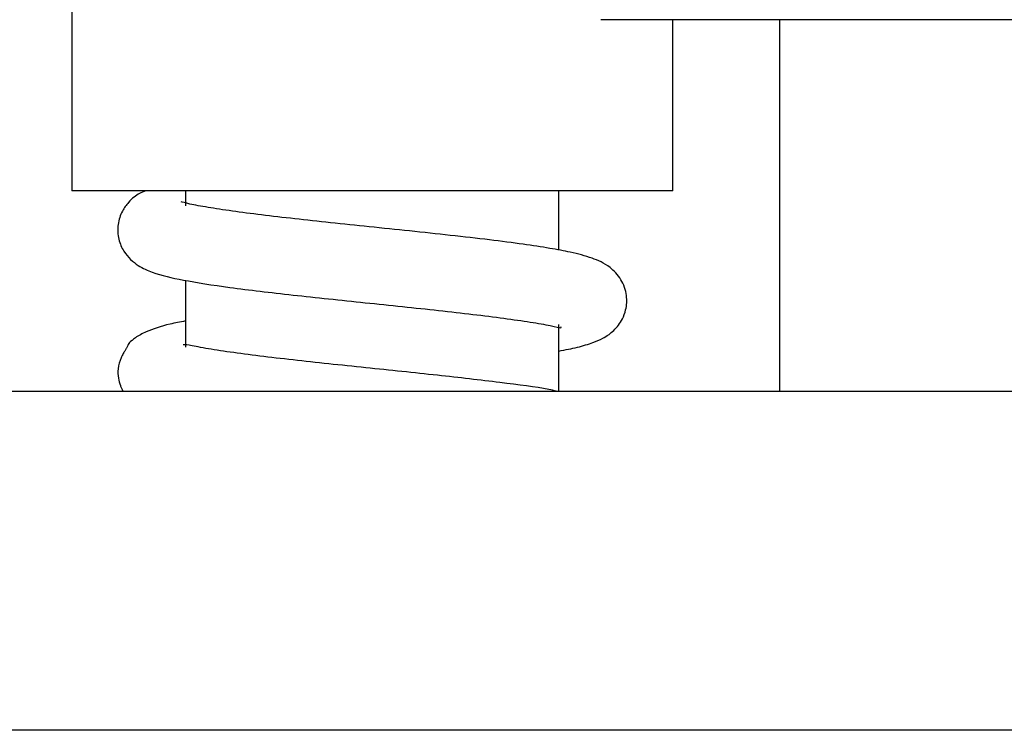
# Model space of a CAD drawing. Header units: inches. Extents: x 2.7 to 19.6, y 2.6 to 14.8.
# Tile 5 of 23: x 3.489 to 4.069, y 12.049 to 12.468. Entities that reach past the tile are written whole.
import ezdxf

# ---------------------------------------------------------------- set-up
doc = ezdxf.new("R2010")
doc.units = ezdxf.units.IN
doc.header["$MEASUREMENT"] = 0

msp = doc.modelspace()

# ---------------------------------------------------------------- linework, layer by layer
at = {"color": 7, "linetype": 'Continuous', "lineweight": 25}
for p, q in [((3.51985, 12.51328), (3.51985, 12.36731)), ((4.54232, 12.46816), (3.83169, 12.46816)), ((3.87418, 12.36731), (3.87418, 12.46816)), ((3.937, 12.46816), (3.937, 12.24916)), ((3.87418, 12.36731), (3.51985, 12.36731)), ((3.58701, 12.36731), (3.58701, 12.35836)), ((3.80701, 12.33229), (3.80701, 12.36731)), ((3.58701, 12.31442), (3.58701, 12.27501)), ((3.80701, 12.24916), (3.80701, 12.28838)), ((2.69199, 12.24916), (5.68199, 12.24916)), ((5.68199, 12.04916), (2.69199, 12.04916))]:
    msp.add_line(p, q, dxfattribs=at)
for points, knots in [([(3.56336, 12.36731), (3.56219, 12.36681), (3.55895, 12.36542), (3.55421, 12.36187), (3.54928, 12.35519), (3.54666, 12.34731), (3.54721, 12.33849), (3.55122, 12.32948), (3.55887, 12.32273), (3.5703, 12.31785), (3.58498, 12.31451), (3.61285, 12.31013), (3.64966, 12.30581), (3.69301, 12.30128), (3.73711, 12.2967), (3.76977, 12.29289), (3.79073, 12.28982), (3.80265, 12.28781), (3.80868, 12.2861), (3.80828, 12.28684), (3.80817, 12.28706)], [0, 0, 0, 0, 0.01908, 0.05241, 0.072374, 0.09603, 0.121433, 0.1459, 0.190277, 0.231153, 0.315363, 0.408478, 0.50929, 0.611623, 0.715127, 0.819838, 0.872731, 0.92566, 0.978415, 1, 1, 1, 1]), ([(3.80701, 12.27276), (3.81078, 12.27351), (3.81846, 12.27502), (3.82654, 12.27743), (3.83213, 12.27981), (3.83666, 12.28246), (3.84133, 12.28661), (3.84465, 12.29185), (3.84688, 12.29771), (3.84726, 12.3045), (3.84573, 12.31073), (3.84272, 12.31692), (3.83595, 12.3237), (3.8261, 12.328), (3.81533, 12.3308), (3.80151, 12.33343), (3.78577, 12.33583), (3.76615, 12.33837), (3.74348, 12.34097), (3.71937, 12.34355), (3.69544, 12.34603), (3.67252, 12.34842), (3.64406, 12.35151), (3.61877, 12.35457), (3.59963, 12.3575), (3.58938, 12.35937), (3.58407, 12.36094), (3.58432, 12.36057), (3.58439, 12.36047)], [0, 0, 0, 0, 0.039903, 0.081394, 0.111795, 0.130912, 0.155344, 0.167063, 0.180601, 0.200412, 0.212702, 0.226867, 0.259101, 0.308544, 0.364, 0.406526, 0.45363, 0.505351, 0.559461, 0.611739, 0.662146, 0.7107, 0.757526, 0.850462, 0.897321, 0.943727, 0.984374, 1, 1, 1, 1]), ([(3.58701, 12.29052), (3.58386, 12.28992), (3.57479, 12.28819), (3.56502, 12.28493), (3.55744, 12.28089), (3.55325, 12.27727), (3.553, 12.27634), (3.55233, 12.27476), (3.55184, 12.27394), (3.55139, 12.27321), (3.55085, 12.27234), (3.54998, 12.27088), (3.5483, 12.26759), (3.547, 12.26287), (3.54714, 12.25716), (3.54822, 12.25319), (3.54921, 12.25087), (3.54976, 12.24973), (3.55005, 12.24928), (3.55013, 12.24916)], [0, 0, 0, 0, 0.122062, 0.351545, 0.488292, 0.603998, 0.733691, 0.757056, 0.766906, 0.776152, 0.785435, 0.795408, 0.819425, 0.877761, 0.925843, 0.96309, 0.978827, 0.994121, 1, 1, 1, 1]), ([(3.80544, 12.24916), (3.80399, 12.24948), (3.79543, 12.25135), (3.77228, 12.25428), (3.73554, 12.25857), (3.69256, 12.26298), (3.64915, 12.26754), (3.61761, 12.2714), (3.59804, 12.27441), (3.58781, 12.27655), (3.58631, 12.27653), (3.58557, 12.27652)], [0, 0, 0, 0, 0.027248, 0.161866, 0.30427, 0.452897, 0.606647, 0.762313, 0.841114, 0.921463, 1, 1, 1, 1])]:
    msp.add_open_spline(points, degree=3, knots=knots, dxfattribs=at)

doc.saveas('drawing.dxf')
